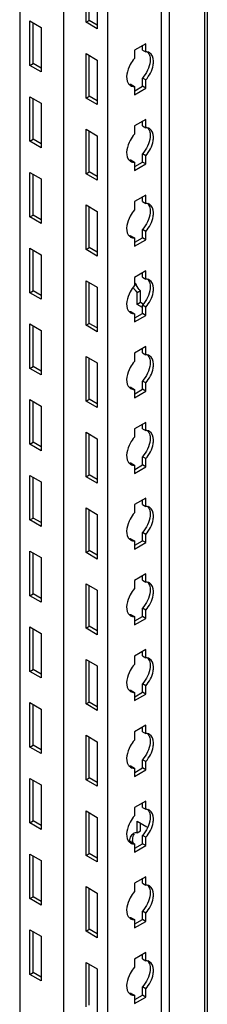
# Model space of a CAD drawing. Header units: millimetres. Extents: x 474 to 1323, y 193 to 2316.
# Tile 13 of 26: x 1271 to 1322, y 997 to 1263. Entities that reach past the tile are written whole.
import ezdxf

# ---------------------------------------------------------------- set-up
doc = ezdxf.new("R2010")
doc.units = ezdxf.units.MM
doc.header["$LTSCALE"] = 163.170487
doc.layers.get('0').update_dxf_attribs({"linetype": 'CONTINUOUS'})

msp = doc.modelspace()

# ---------------------------------------------------------------- linework, layer by layer
at = {"color": 7}
for p, q in [((1321.38, 432.33), (1321.38, 1940.41)), ((1322.04, 433.25), (1322.04, 1941.33)), ((1311.77, 1934.86), (1311.77, 426.78)), ((1283.2, 1933.67), (1283.2, 425.59)), ((1283.23, 1933.65), (1283.23, 425.57)), ((1309.54, 1933.57), (1309.54, 427.12)), ((1271.36, 1927.45), (1271.36, 432.43)), ((1295.04, 1926.84), (1295.04, 418.75)), ((1289.28, 1261.98), (1289.28, 1273.98)), ((1290.16, 1262.49), (1290.16, 1273.47)), ((1292.32, 1272.22), (1292.32, 1260.22)), ((1274.08, 1262.34), (1277.12, 1260.59)), ((1274.08, 1250.34), (1274.08, 1262.34)), ((1274.96, 1250.85), (1274.96, 1261.83)), ((1277.12, 1260.59), (1277.12, 1248.59)), ((1289.28, 1261.98), (1290.16, 1262.49)), ((1292.32, 1260.22), (1289.28, 1261.98)), ((1292.32, 1261.24), (1290.16, 1262.49)), ((1305.4, 1256.22), (1302.36, 1254.47)), ((1304.52, 1254.51), (1304.52, 1255.71)), ((1305.4, 1254), (1305.4, 1256.22)), ((1289.28, 1253.57), (1292.32, 1251.81)), ((1289.28, 1241.56), (1289.28, 1253.57)), ((1290.16, 1242.08), (1290.16, 1253.06)), ((1302.36, 1254.47), (1302.36, 1252.24)), ((1304.52, 1254.51), (1305.4, 1254)), ((1274.08, 1250.34), (1274.96, 1250.85)), ((1277.12, 1248.59), (1274.08, 1250.34)), ((1277.12, 1249.61), (1274.96, 1250.85)), ((1292.32, 1251.81), (1292.32, 1239.81)), ((1301.48, 1245.2), (1302.36, 1244.69)), ((1302.36, 1244.69), (1302.36, 1242.46)), ((1302.44, 1243.53), (1304.52, 1244.73)), ((1305.4, 1246.44), (1304.52, 1246.95)), ((1304.52, 1244.73), (1304.52, 1246.95)), ((1305.4, 1244.22), (1304.52, 1244.73)), ((1305.4, 1244.22), (1305.4, 1246.44)), ((1274.08, 1241.93), (1277.12, 1240.18)), ((1274.08, 1229.93), (1274.08, 1241.93)), ((1289.28, 1241.56), (1290.16, 1242.08)), ((1292.32, 1240.83), (1290.16, 1242.08)), ((1302.36, 1242.46), (1305.4, 1244.22)), ((1274.96, 1230.44), (1274.96, 1241.42)), ((1277.12, 1240.18), (1277.12, 1228.17)), ((1292.32, 1239.81), (1289.28, 1241.56)), ((1305.4, 1235.81), (1302.36, 1234.05)), ((1302.36, 1234.05), (1302.36, 1231.83)), ((1304.52, 1234.09), (1304.52, 1235.3)), ((1304.52, 1234.09), (1305.4, 1233.58)), ((1305.4, 1233.58), (1305.4, 1235.81)), ((1289.28, 1233.15), (1292.32, 1231.4)), ((1289.28, 1221.15), (1289.28, 1233.15)), ((1290.16, 1221.66), (1290.16, 1232.64)), ((1292.32, 1231.4), (1292.32, 1219.4)), ((1274.08, 1229.93), (1274.96, 1230.44)), ((1277.12, 1228.17), (1274.08, 1229.93)), ((1277.12, 1229.19), (1274.96, 1230.44)), ((1305.4, 1226.03), (1304.52, 1226.54)), ((1304.52, 1224.32), (1304.52, 1226.54)), ((1305.4, 1223.81), (1305.4, 1226.03)), ((1301.48, 1224.79), (1302.36, 1224.28)), ((1302.36, 1224.28), (1302.36, 1222.05)), ((1302.36, 1222.05), (1305.4, 1223.81)), ((1302.44, 1223.12), (1304.52, 1224.32)), ((1305.4, 1223.81), (1304.52, 1224.32)), ((1274.08, 1221.52), (1277.12, 1219.76)), ((1274.08, 1209.52), (1274.08, 1221.52)), ((1274.96, 1210.03), (1274.96, 1221.01)), ((1289.28, 1221.15), (1290.16, 1221.66)), ((1292.32, 1219.4), (1289.28, 1221.15)), ((1292.32, 1220.42), (1290.16, 1221.66)), ((1277.12, 1219.76), (1277.12, 1207.76)), ((1305.4, 1215.4), (1302.36, 1213.64)), ((1305.4, 1213.17), (1305.4, 1215.4)), ((1289.28, 1212.74), (1292.32, 1210.99)), ((1289.28, 1200.74), (1289.28, 1212.74)), ((1302.36, 1213.64), (1302.36, 1211.42)), ((1304.52, 1213.68), (1304.52, 1214.89)), ((1304.52, 1213.68), (1305.4, 1213.17)), ((1290.16, 1201.25), (1290.16, 1212.23)), ((1292.32, 1210.99), (1292.32, 1198.98)), ((1274.08, 1209.52), (1274.96, 1210.03)), ((1277.12, 1207.76), (1274.08, 1209.52)), ((1277.12, 1208.78), (1274.96, 1210.03)), ((1305.4, 1205.62), (1304.52, 1206.13)), ((1304.52, 1203.9), (1304.52, 1206.13)), ((1305.4, 1203.39), (1305.4, 1205.62)), ((1301.48, 1204.37), (1302.36, 1203.86)), ((1302.36, 1203.86), (1302.36, 1201.64)), ((1302.36, 1201.64), (1305.4, 1203.39)), ((1302.44, 1202.7), (1304.52, 1203.9)), ((1305.4, 1203.39), (1304.52, 1203.9)), ((1274.08, 1201.11), (1277.12, 1199.35)), ((1274.08, 1189.1), (1274.08, 1201.11)), ((1274.96, 1189.61), (1274.96, 1200.6)), ((1289.28, 1200.74), (1290.16, 1201.25)), ((1292.32, 1198.98), (1289.28, 1200.74)), ((1292.32, 1200), (1290.16, 1201.25)), ((1277.12, 1199.35), (1277.12, 1187.35)), ((1305.4, 1194.98), (1302.36, 1193.23)), ((1304.52, 1193.27), (1304.52, 1194.47)), ((1305.4, 1192.76), (1305.4, 1194.98)), ((1289.28, 1192.33), (1292.32, 1190.57)), ((1289.28, 1180.33), (1289.28, 1192.33)), ((1290.16, 1180.84), (1290.16, 1191.82)), ((1302.36, 1193.23), (1302.36, 1191)), ((1304.52, 1193.27), (1305.4, 1192.76)), ((1274.08, 1189.1), (1274.96, 1189.61)), ((1277.12, 1187.35), (1274.08, 1189.1)), ((1277.12, 1188.37), (1274.96, 1189.61)), ((1292.32, 1190.57), (1292.32, 1178.57)), ((1303.95, 1189.59), (1303.07, 1189.08)), ((1303.07, 1185.92), (1303.07, 1189.08)), ((1303.95, 1186.43), (1303.95, 1189.59)), ((1303.95, 1186.43), (1303.07, 1185.92)), ((1304.69, 1186.01), (1303.95, 1186.43)), ((1301.48, 1183.96), (1302.36, 1183.45)), ((1304.52, 1185.08), (1303.07, 1185.92)), ((1305.4, 1185.21), (1304.52, 1185.72)), ((1304.52, 1183.49), (1304.52, 1185.72)), ((1305.4, 1182.98), (1305.4, 1185.21)), ((1302.36, 1183.45), (1302.36, 1181.23)), ((1302.36, 1181.23), (1305.4, 1182.98)), ((1302.44, 1182.29), (1304.52, 1183.49)), ((1305.4, 1182.98), (1304.52, 1183.49)), ((1274.08, 1180.69), (1277.12, 1178.94)), ((1274.08, 1168.69), (1274.08, 1180.69)), ((1274.96, 1169.2), (1274.96, 1180.18)), ((1277.12, 1178.94), (1277.12, 1166.94)), ((1289.28, 1180.33), (1290.16, 1180.84)), ((1292.32, 1178.57), (1289.28, 1180.33)), ((1292.32, 1179.59), (1290.16, 1180.84)), ((1305.4, 1174.57), (1302.36, 1172.82)), ((1304.52, 1172.86), (1304.52, 1174.06)), ((1305.4, 1172.35), (1305.4, 1174.57)), ((1289.28, 1171.92), (1292.32, 1170.16)), ((1289.28, 1159.91), (1289.28, 1171.92)), ((1290.16, 1160.42), (1290.16, 1171.41)), ((1302.36, 1172.82), (1302.36, 1170.59)), ((1304.52, 1172.86), (1305.4, 1172.35)), ((1274.08, 1168.69), (1274.96, 1169.2)), ((1277.12, 1166.94), (1274.08, 1168.69)), ((1277.12, 1167.96), (1274.96, 1169.2)), ((1292.32, 1170.16), (1292.32, 1158.16)), ((1305.4, 1164.79), (1304.52, 1165.3)), ((1304.52, 1163.08), (1304.52, 1165.3)), ((1301.48, 1163.55), (1302.36, 1163.04)), ((1302.36, 1163.04), (1302.36, 1160.81)), ((1302.36, 1160.81), (1305.4, 1162.57)), ((1302.44, 1161.88), (1304.52, 1163.08)), ((1305.4, 1162.57), (1304.52, 1163.08)), ((1305.4, 1162.57), (1305.4, 1164.79)), ((1274.08, 1160.28), (1277.12, 1158.53)), ((1274.08, 1148.28), (1274.08, 1160.28)), ((1274.96, 1148.79), (1274.96, 1159.77)), ((1289.28, 1159.91), (1290.16, 1160.42)), ((1292.32, 1158.16), (1289.28, 1159.91)), ((1292.32, 1159.18), (1290.16, 1160.42)), ((1277.12, 1158.53), (1277.12, 1146.52)), ((1305.4, 1154.16), (1302.36, 1152.4)), ((1302.36, 1152.4), (1302.36, 1150.18)), ((1304.52, 1152.44), (1304.52, 1153.65)), ((1304.52, 1152.44), (1305.4, 1151.93)), ((1305.4, 1151.93), (1305.4, 1154.16)), ((1289.28, 1151.5), (1292.32, 1149.75)), ((1289.28, 1139.5), (1289.28, 1151.5)), ((1290.16, 1140.01), (1290.16, 1150.99)), ((1292.32, 1149.75), (1292.32, 1137.75)), ((1274.08, 1148.28), (1274.96, 1148.79)), ((1277.12, 1146.52), (1274.08, 1148.28)), ((1277.12, 1147.54), (1274.96, 1148.79)), ((1305.4, 1144.38), (1304.52, 1144.89)), ((1304.52, 1142.67), (1304.52, 1144.89)), ((1305.4, 1142.16), (1305.4, 1144.38)), ((1301.48, 1143.14), (1302.36, 1142.63)), ((1302.36, 1142.63), (1302.36, 1140.4)), ((1302.36, 1140.4), (1305.4, 1142.16)), ((1302.44, 1141.47), (1304.52, 1142.67)), ((1305.4, 1142.16), (1304.52, 1142.67)), ((1274.08, 1139.87), (1277.12, 1138.11)), ((1274.08, 1127.87), (1274.08, 1139.87)), ((1274.96, 1128.38), (1274.96, 1139.36)), ((1289.28, 1139.5), (1290.16, 1140.01)), ((1292.32, 1137.75), (1289.28, 1139.5)), ((1292.32, 1138.77), (1290.16, 1140.01)), ((1277.12, 1138.11), (1277.12, 1126.11)), ((1305.4, 1133.75), (1302.36, 1131.99)), ((1304.52, 1132.03), (1304.52, 1133.24)), ((1305.4, 1131.52), (1305.4, 1133.75)), ((1289.28, 1131.09), (1292.32, 1129.34)), ((1289.28, 1119.09), (1289.28, 1131.09)), ((1290.16, 1119.6), (1290.16, 1130.58)), ((1302.36, 1131.99), (1302.36, 1129.76)), ((1304.52, 1132.03), (1305.4, 1131.52)), ((1274.08, 1127.87), (1274.96, 1128.38)), ((1277.12, 1126.11), (1274.08, 1127.87)), ((1277.12, 1127.13), (1274.96, 1128.38)), ((1292.32, 1129.34), (1292.32, 1117.33)), ((1301.48, 1122.72), (1302.36, 1122.21)), ((1305.4, 1123.97), (1304.52, 1124.48)), ((1304.52, 1122.25), (1304.52, 1124.48)), ((1305.4, 1121.74), (1305.4, 1123.97)), ((1302.36, 1122.21), (1302.36, 1119.99)), ((1302.36, 1119.99), (1305.4, 1121.74)), ((1302.44, 1121.05), (1304.52, 1122.25)), ((1305.4, 1121.74), (1304.52, 1122.25)), ((1274.08, 1119.46), (1277.12, 1117.7)), ((1274.08, 1107.45), (1274.08, 1119.46)), ((1274.96, 1107.96), (1274.96, 1118.95)), ((1277.12, 1117.7), (1277.12, 1105.7)), ((1289.28, 1119.09), (1290.16, 1119.6)), ((1292.32, 1117.33), (1289.28, 1119.09)), ((1292.32, 1118.35), (1290.16, 1119.6)), ((1305.4, 1113.33), (1302.36, 1111.58)), ((1304.52, 1111.62), (1304.52, 1112.82)), ((1305.4, 1111.11), (1305.4, 1113.33)), ((1289.28, 1110.68), (1292.32, 1108.92)), ((1289.28, 1098.68), (1289.28, 1110.68)), ((1290.16, 1099.19), (1290.16, 1110.17)), ((1302.36, 1111.58), (1302.36, 1109.35)), ((1304.52, 1111.62), (1305.4, 1111.11)), ((1274.08, 1107.45), (1274.96, 1107.96)), ((1277.12, 1105.7), (1274.08, 1107.45)), ((1277.12, 1106.72), (1274.96, 1107.96)), ((1292.32, 1108.92), (1292.32, 1096.92)), ((1305.4, 1103.56), (1304.52, 1104.07)), ((1304.52, 1101.84), (1304.52, 1104.07)), ((1301.48, 1102.31), (1302.36, 1101.8)), ((1302.36, 1101.8), (1302.36, 1099.58)), ((1302.36, 1099.58), (1305.4, 1101.33)), ((1302.44, 1100.64), (1304.52, 1101.84)), ((1305.4, 1101.33), (1304.52, 1101.84)), ((1305.4, 1101.33), (1305.4, 1103.56)), ((1274.08, 1099.04), (1277.12, 1097.29)), ((1274.08, 1087.04), (1274.08, 1099.04)), ((1289.28, 1098.68), (1290.16, 1099.19)), ((1292.32, 1096.92), (1289.28, 1098.68)), ((1292.32, 1097.94), (1290.16, 1099.19)), ((1274.96, 1087.55), (1274.96, 1098.53)), ((1277.12, 1097.29), (1277.12, 1085.29)), ((1305.4, 1092.92), (1302.36, 1091.17)), ((1302.36, 1091.17), (1302.36, 1088.94)), ((1304.52, 1091.21), (1304.52, 1092.41)), ((1304.52, 1091.21), (1305.4, 1090.7)), ((1305.4, 1090.7), (1305.4, 1092.92)), ((1289.28, 1090.27), (1292.32, 1088.51)), ((1289.28, 1078.26), (1289.28, 1090.27)), ((1290.16, 1078.77), (1290.16, 1089.76)), ((1292.32, 1088.51), (1292.32, 1076.51)), ((1274.08, 1087.04), (1274.96, 1087.55)), ((1277.12, 1085.29), (1274.08, 1087.04)), ((1277.12, 1086.31), (1274.96, 1087.55)), ((1305.4, 1083.14), (1304.52, 1083.65)), ((1304.52, 1081.43), (1304.52, 1083.65)), ((1305.4, 1080.92), (1305.4, 1083.14)), ((1301.48, 1081.9), (1302.36, 1081.39)), ((1302.36, 1081.39), (1302.36, 1079.16)), ((1302.36, 1079.16), (1305.4, 1080.92)), ((1302.44, 1080.23), (1304.52, 1081.43)), ((1305.4, 1080.92), (1304.52, 1081.43)), ((1274.08, 1078.63), (1277.12, 1076.88)), ((1274.08, 1066.63), (1274.08, 1078.63)), ((1274.96, 1067.14), (1274.96, 1078.12)), ((1289.28, 1078.26), (1290.16, 1078.77)), ((1292.32, 1076.51), (1289.28, 1078.26)), ((1292.32, 1077.53), (1290.16, 1078.77)), ((1277.12, 1076.88), (1277.12, 1064.87)), ((1305.4, 1072.51), (1302.36, 1070.75)), ((1305.4, 1070.28), (1305.4, 1072.51)), ((1289.28, 1069.85), (1292.32, 1068.1)), ((1289.28, 1057.85), (1289.28, 1069.85)), ((1302.36, 1070.75), (1302.36, 1068.53)), ((1304.52, 1070.79), (1304.52, 1072)), ((1304.52, 1070.79), (1305.4, 1070.28)), ((1274.08, 1066.63), (1274.96, 1067.14)), ((1277.12, 1065.89), (1274.96, 1067.14)), ((1290.16, 1058.36), (1290.16, 1069.34)), ((1292.32, 1068.1), (1292.32, 1056.1)), ((1277.12, 1064.87), (1274.08, 1066.63)), ((1301.48, 1061.49), (1302.36, 1060.98)), ((1305.4, 1062.73), (1304.52, 1063.24)), ((1304.52, 1061.02), (1304.52, 1063.24)), ((1305.4, 1060.51), (1305.4, 1062.73)), ((1302.36, 1060.98), (1302.36, 1058.75)), ((1302.36, 1058.75), (1305.4, 1060.51)), ((1302.44, 1059.82), (1304.52, 1061.02)), ((1305.4, 1060.51), (1304.52, 1061.02)), ((1274.08, 1058.22), (1277.12, 1056.46)), ((1274.08, 1046.22), (1274.08, 1058.22)), ((1274.96, 1046.73), (1274.96, 1057.71)), ((1277.12, 1056.46), (1277.12, 1044.46)), ((1289.28, 1057.85), (1290.16, 1058.36)), ((1292.32, 1056.1), (1289.28, 1057.85)), ((1292.32, 1057.12), (1290.16, 1058.36)), ((1305.4, 1052.1), (1302.36, 1050.34)), ((1304.52, 1050.38), (1304.52, 1051.59)), ((1305.4, 1049.87), (1305.4, 1052.1)), ((1289.28, 1049.44), (1292.32, 1047.69)), ((1289.28, 1037.44), (1289.28, 1049.44)), ((1290.16, 1037.95), (1290.16, 1048.93)), ((1302.36, 1050.34), (1302.36, 1048.11)), ((1304.52, 1050.38), (1305.4, 1049.87)), ((1274.08, 1046.22), (1274.96, 1046.73)), ((1277.12, 1044.46), (1274.08, 1046.22)), ((1277.12, 1045.48), (1274.96, 1046.73)), ((1292.32, 1047.69), (1292.32, 1035.68)), ((1303.07, 1046.71), (1305.7, 1045.19)), ((1303.07, 1043.54), (1303.07, 1046.71)), ((1303.96, 1044.05), (1303.96, 1046.2)), ((1303.07, 1043.54), (1303.96, 1044.05)), ((1301.48, 1041.07), (1302.36, 1040.56)), ((1302.36, 1040.56), (1302.36, 1038.34)), ((1302.44, 1039.4), (1304.52, 1040.6)), ((1305.4, 1042.32), (1304.52, 1042.83)), ((1304.52, 1040.6), (1304.52, 1042.83)), ((1305.4, 1040.09), (1304.52, 1040.6)), ((1305.4, 1040.09), (1305.4, 1042.32)), ((1274.08, 1037.81), (1277.12, 1036.05)), ((1274.08, 1025.8), (1274.08, 1037.81)), ((1289.28, 1037.44), (1290.16, 1037.95)), ((1292.32, 1036.7), (1290.16, 1037.95)), ((1302.36, 1038.34), (1305.4, 1040.09)), ((1274.96, 1026.31), (1274.96, 1037.3)), ((1277.12, 1036.05), (1277.12, 1024.05)), ((1292.32, 1035.68), (1289.28, 1037.44)), ((1305.4, 1031.68), (1302.36, 1029.93)), ((1302.36, 1029.93), (1302.36, 1027.7)), ((1304.52, 1029.97), (1304.52, 1031.17)), ((1304.52, 1029.97), (1305.4, 1029.46)), ((1305.4, 1029.46), (1305.4, 1031.68)), ((1289.28, 1029.03), (1292.32, 1027.27)), ((1289.28, 1017.03), (1289.28, 1029.03)), ((1290.16, 1017.54), (1290.16, 1028.52)), ((1292.32, 1027.27), (1292.32, 1015.27)), ((1274.08, 1025.8), (1274.96, 1026.31)), ((1277.12, 1024.05), (1274.08, 1025.8)), ((1277.12, 1025.07), (1274.96, 1026.31)), ((1305.4, 1021.91), (1304.52, 1022.42)), ((1304.52, 1020.19), (1304.52, 1022.42)), ((1305.4, 1019.68), (1305.4, 1021.91)), ((1301.48, 1020.66), (1302.36, 1020.15)), ((1302.36, 1020.15), (1302.36, 1017.92)), ((1302.36, 1017.92), (1305.4, 1019.68)), ((1302.44, 1018.99), (1304.52, 1020.19)), ((1305.4, 1019.68), (1304.52, 1020.19)), ((1274.08, 1017.39), (1277.12, 1015.64)), ((1274.08, 1005.39), (1274.08, 1017.39)), ((1274.96, 1005.9), (1274.96, 1016.88)), ((1289.28, 1017.03), (1290.16, 1017.54)), ((1292.32, 1015.27), (1289.28, 1017.03)), ((1292.32, 1016.29), (1290.16, 1017.54)), ((1277.12, 1015.64), (1277.12, 1003.64)), ((1305.4, 1011.27), (1302.36, 1009.51)), ((1305.4, 1009.05), (1305.4, 1011.27)), ((1289.28, 1008.62), (1292.32, 1006.86)), ((1289.28, 996.61), (1289.28, 1008.62)), ((1302.36, 1009.51), (1302.36, 1007.29)), ((1304.52, 1009.56), (1304.52, 1010.76)), ((1304.52, 1009.56), (1305.4, 1009.05)), ((1274.08, 1005.39), (1274.96, 1005.9)), ((1277.12, 1004.66), (1274.96, 1005.9)), ((1290.16, 997.12), (1290.16, 1008.11)), ((1292.32, 1006.86), (1292.32, 994.86)), ((1277.12, 1003.64), (1274.08, 1005.39)), ((1305.4, 1001.49), (1304.52, 1002)), ((1304.52, 999.78), (1304.52, 1002)), ((1305.4, 999.27), (1305.4, 1001.49)), ((1301.48, 1000.25), (1302.36, 999.74)), ((1302.36, 999.74), (1302.36, 997.51)), ((1302.36, 997.51), (1305.4, 999.27)), ((1302.44, 998.58), (1304.52, 999.78)), ((1305.4, 999.27), (1304.52, 999.78))]:
    msp.add_line(p, q, dxfattribs=at)
for centre, radius, start, end in [((1302.18, 1246.41), 1.71, 226.6668, 240.1461), ((1302.18, 1226), 1.71, 226.6668, 240.1461), ((1302.18, 1205.59), 1.71, 226.6668, 240.1461), ((1310.44, 1195.37), 8.69, 204.4452, 208.722), ((1302.18, 1185.17), 1.71, 226.6668, 240.1461), ((1302.18, 1164.76), 1.71, 226.6668, 240.1461), ((1302.18, 1144.35), 1.71, 226.6668, 240.1461), ((1302.18, 1123.94), 1.71, 226.6668, 240.1461), ((1302.18, 1103.52), 1.71, 226.6668, 240.1461), ((1302.18, 1083.11), 1.71, 226.6668, 240.1461), ((1302.18, 1062.7), 1.71, 226.6668, 240.1461), ((1304.29, 1041.95), 2.36, 149.7227, 156.7957), ((1304.94, 1041.01), 3.96, 170.3926, 176.1069), ((1302.18, 1042.29), 1.71, 226.6668, 240.1461), ((1306.88, 1041.48), 5.02, 180.0421, 183.705), ((1307.45, 1041.52), 5.59, 183.683, 186.1434), ((1302.18, 1021.87), 1.71, 226.6668, 240.1461), ((1302.18, 1001.46), 1.71, 226.6668, 240.1461)]:
    msp.add_arc(centre, radius, start, end, dxfattribs=at)
for points, knots in [([(1306.51, 1252.81), (1306.61, 1252.37), (1306.65, 1250.23), (1305.62, 1248.18), (1304.52, 1246.95)], [0, 0, 0, 0, 0.217202, 1, 1, 1, 1]), ([(1305.81, 1253.97), (1305.75, 1253.98), (1305.61, 1254), (1305.47, 1254), (1305.4, 1254)], [0, 0, 0, 0, 0.493256, 1, 1, 1, 1]), ([(1307.4, 1250.44), (1307.46, 1250.8), (1307.59, 1251.95), (1307.14, 1253.35), (1306.43, 1253.76)], [0, 0, 0, 0, 0.308884, 1, 1, 1, 1]), ([(1302.36, 1252.24), (1301.91, 1251.73), (1300.59, 1249.85), (1299.8, 1246.96), (1300.7, 1245.54)], [0, 0, 0, 0, 0.288497, 1, 1, 1, 1]), ([(1300.7, 1245.54), (1300.75, 1245.47), (1300.84, 1245.34), (1300.95, 1245.22), (1301.01, 1245.17)], [0, 0, 0, 0, 0.507362, 1, 1, 1, 1]), ([(1301.48, 1245.2), (1301.41, 1245.2), (1301.27, 1245.2), (1301.13, 1245.21), (1301.07, 1245.22)], [0, 0, 0, 0, 0.506746, 1, 1, 1, 1]), ([(1301.87, 1244.73), (1301.95, 1244.71), (1302.11, 1244.69), (1302.28, 1244.68), (1302.36, 1244.69)], [0, 0, 0, 0, 0.492174, 1, 1, 1, 1]), ([(1302.36, 1231.83), (1301.91, 1231.32), (1300.59, 1229.44), (1299.8, 1226.55), (1300.7, 1225.13)], [0, 0, 0, 0, 0.288497, 1, 1, 1, 1]), ([(1306.51, 1232.4), (1306.61, 1231.95), (1306.65, 1229.82), (1305.62, 1227.77), (1304.52, 1226.54)], [0, 0, 0, 0, 0.217202, 1, 1, 1, 1]), ([(1305.81, 1233.56), (1305.75, 1233.57), (1305.61, 1233.59), (1305.47, 1233.59), (1305.4, 1233.58)], [0, 0, 0, 0, 0.493256, 1, 1, 1, 1]), ([(1307.4, 1230.03), (1307.46, 1230.39), (1307.59, 1231.54), (1307.14, 1232.94), (1306.43, 1233.35)], [0, 0, 0, 0, 0.308884, 1, 1, 1, 1]), ([(1300.7, 1225.13), (1300.75, 1225.06), (1300.84, 1224.93), (1300.95, 1224.81), (1301.01, 1224.75)], [0, 0, 0, 0, 0.507362, 1, 1, 1, 1]), ([(1301.48, 1224.79), (1301.41, 1224.78), (1301.27, 1224.78), (1301.13, 1224.8), (1301.07, 1224.81)], [0, 0, 0, 0, 0.506746, 1, 1, 1, 1]), ([(1301.87, 1224.31), (1301.95, 1224.3), (1302.11, 1224.27), (1302.28, 1224.27), (1302.36, 1224.28)], [0, 0, 0, 0, 0.492174, 1, 1, 1, 1]), ([(1305.81, 1213.15), (1305.75, 1213.16), (1305.61, 1213.17), (1305.47, 1213.17), (1305.4, 1213.17)], [0, 0, 0, 0, 0.493256, 1, 1, 1, 1]), ([(1307.4, 1209.61), (1307.46, 1209.98), (1307.59, 1211.13), (1307.14, 1212.52), (1306.43, 1212.93)], [0, 0, 0, 0, 0.308884, 1, 1, 1, 1]), ([(1302.36, 1211.42), (1301.91, 1210.91), (1300.59, 1209.02), (1299.8, 1206.14), (1300.7, 1204.72)], [0, 0, 0, 0, 0.288497, 1, 1, 1, 1]), ([(1306.51, 1211.99), (1306.61, 1211.54), (1306.65, 1209.41), (1305.62, 1207.35), (1304.52, 1206.13)], [0, 0, 0, 0, 0.217202, 1, 1, 1, 1]), ([(1300.7, 1204.72), (1300.75, 1204.65), (1300.84, 1204.51), (1300.95, 1204.4), (1301.01, 1204.34)], [0, 0, 0, 0, 0.507362, 1, 1, 1, 1]), ([(1301.48, 1204.37), (1301.41, 1204.37), (1301.27, 1204.37), (1301.13, 1204.39), (1301.07, 1204.4)], [0, 0, 0, 0, 0.506746, 1, 1, 1, 1]), ([(1301.87, 1203.9), (1301.95, 1203.88), (1302.11, 1203.86), (1302.28, 1203.86), (1302.36, 1203.86)], [0, 0, 0, 0, 0.492174, 1, 1, 1, 1]), ([(1306.51, 1191.58), (1306.61, 1191.13), (1306.65, 1189), (1305.62, 1186.94), (1304.52, 1185.72)], [0, 0, 0, 0, 0.217202, 1, 1, 1, 1]), ([(1305.81, 1192.74), (1305.75, 1192.75), (1305.61, 1192.76), (1305.47, 1192.76), (1305.4, 1192.76)], [0, 0, 0, 0, 0.493256, 1, 1, 1, 1]), ([(1307.4, 1189.2), (1307.46, 1189.56), (1307.59, 1190.71), (1307.14, 1192.11), (1306.43, 1192.52)], [0, 0, 0, 0, 0.308884, 1, 1, 1, 1]), ([(1302.36, 1191), (1301.91, 1190.5), (1300.59, 1188.61), (1299.8, 1185.72), (1300.7, 1184.3)], [0, 0, 0, 0, 0.288497, 1, 1, 1, 1]), ([(1300.7, 1184.3), (1300.75, 1184.23), (1300.84, 1184.1), (1300.95, 1183.98), (1301.01, 1183.93)], [0, 0, 0, 0, 0.507362, 1, 1, 1, 1]), ([(1301.48, 1183.96), (1301.41, 1183.96), (1301.27, 1183.96), (1301.13, 1183.97), (1301.07, 1183.98)], [0, 0, 0, 0, 0.506746, 1, 1, 1, 1]), ([(1301.87, 1183.49), (1301.95, 1183.47), (1302.11, 1183.45), (1302.28, 1183.45), (1302.36, 1183.45)], [0, 0, 0, 0, 0.492174, 1, 1, 1, 1]), ([(1302.36, 1170.59), (1301.91, 1170.08), (1300.59, 1168.2), (1299.8, 1165.31), (1300.7, 1163.89)], [0, 0, 0, 0, 0.288497, 1, 1, 1, 1]), ([(1306.51, 1171.16), (1306.61, 1170.72), (1306.65, 1168.58), (1305.62, 1166.53), (1304.52, 1165.3)], [0, 0, 0, 0, 0.217202, 1, 1, 1, 1]), ([(1305.81, 1172.32), (1305.75, 1172.33), (1305.61, 1172.35), (1305.47, 1172.35), (1305.4, 1172.35)], [0, 0, 0, 0, 0.493256, 1, 1, 1, 1]), ([(1307.4, 1168.79), (1307.46, 1169.15), (1307.59, 1170.3), (1307.14, 1171.7), (1306.43, 1172.11)], [0, 0, 0, 0, 0.308884, 1, 1, 1, 1]), ([(1300.7, 1163.89), (1300.75, 1163.82), (1300.84, 1163.69), (1300.95, 1163.57), (1301.01, 1163.52)], [0, 0, 0, 0, 0.507362, 1, 1, 1, 1]), ([(1301.48, 1163.55), (1301.41, 1163.55), (1301.27, 1163.55), (1301.13, 1163.56), (1301.07, 1163.57)], [0, 0, 0, 0, 0.506746, 1, 1, 1, 1]), ([(1301.87, 1163.08), (1301.95, 1163.06), (1302.11, 1163.04), (1302.28, 1163.03), (1302.36, 1163.04)], [0, 0, 0, 0, 0.492174, 1, 1, 1, 1]), ([(1305.81, 1151.91), (1305.75, 1151.92), (1305.61, 1151.93), (1305.47, 1151.94), (1305.4, 1151.93)], [0, 0, 0, 0, 0.493256, 1, 1, 1, 1]), ([(1307.4, 1148.38), (1307.46, 1148.74), (1307.59, 1149.89), (1307.14, 1151.29), (1306.43, 1151.7)], [0, 0, 0, 0, 0.308884, 1, 1, 1, 1]), ([(1302.36, 1150.18), (1301.91, 1149.67), (1300.59, 1147.79), (1299.8, 1144.9), (1300.7, 1143.48)], [0, 0, 0, 0, 0.288497, 1, 1, 1, 1]), ([(1306.51, 1150.75), (1306.61, 1150.3), (1306.65, 1148.17), (1305.62, 1146.12), (1304.52, 1144.89)], [0, 0, 0, 0, 0.217202, 1, 1, 1, 1]), ([(1300.7, 1143.48), (1300.75, 1143.41), (1300.84, 1143.28), (1300.95, 1143.16), (1301.01, 1143.1)], [0, 0, 0, 0, 0.507362, 1, 1, 1, 1]), ([(1301.48, 1143.14), (1301.41, 1143.13), (1301.27, 1143.13), (1301.13, 1143.15), (1301.07, 1143.16)], [0, 0, 0, 0, 0.506746, 1, 1, 1, 1]), ([(1301.87, 1142.66), (1301.95, 1142.65), (1302.11, 1142.62), (1302.28, 1142.62), (1302.36, 1142.63)], [0, 0, 0, 0, 0.492174, 1, 1, 1, 1]), ([(1305.81, 1131.5), (1305.75, 1131.51), (1305.61, 1131.52), (1305.47, 1131.52), (1305.4, 1131.52)], [0, 0, 0, 0, 0.493256, 1, 1, 1, 1]), ([(1307.4, 1127.96), (1307.46, 1128.33), (1307.59, 1129.48), (1307.14, 1130.87), (1306.43, 1131.28)], [0, 0, 0, 0, 0.308884, 1, 1, 1, 1]), ([(1302.36, 1129.76), (1301.91, 1129.26), (1300.59, 1127.37), (1299.8, 1124.49), (1300.7, 1123.07)], [0, 0, 0, 0, 0.288497, 1, 1, 1, 1]), ([(1306.51, 1130.34), (1306.61, 1129.89), (1306.65, 1127.76), (1305.62, 1125.7), (1304.52, 1124.48)], [0, 0, 0, 0, 0.217202, 1, 1, 1, 1]), ([(1300.7, 1123.07), (1300.75, 1123), (1300.84, 1122.86), (1300.95, 1122.74), (1301.01, 1122.69)], [0, 0, 0, 0, 0.507362, 1, 1, 1, 1]), ([(1301.48, 1122.72), (1301.41, 1122.72), (1301.27, 1122.72), (1301.13, 1122.74), (1301.07, 1122.75)], [0, 0, 0, 0, 0.506746, 1, 1, 1, 1]), ([(1301.87, 1122.25), (1301.95, 1122.23), (1302.11, 1122.21), (1302.28, 1122.21), (1302.36, 1122.21)], [0, 0, 0, 0, 0.492174, 1, 1, 1, 1]), ([(1302.36, 1109.35), (1301.91, 1108.84), (1300.59, 1106.96), (1299.8, 1104.07), (1300.7, 1102.65)], [0, 0, 0, 0, 0.288497, 1, 1, 1, 1]), ([(1306.51, 1109.92), (1306.61, 1109.48), (1306.65, 1107.34), (1305.62, 1105.29), (1304.52, 1104.07)], [0, 0, 0, 0, 0.217202, 1, 1, 1, 1]), ([(1305.81, 1111.08), (1305.75, 1111.1), (1305.61, 1111.11), (1305.47, 1111.11), (1305.4, 1111.11)], [0, 0, 0, 0, 0.493256, 1, 1, 1, 1]), ([(1307.4, 1107.55), (1307.46, 1107.91), (1307.59, 1109.06), (1307.14, 1110.46), (1306.43, 1110.87)], [0, 0, 0, 0, 0.308884, 1, 1, 1, 1]), ([(1300.7, 1102.65), (1300.75, 1102.58), (1300.84, 1102.45), (1300.95, 1102.33), (1301.01, 1102.28)], [0, 0, 0, 0, 0.507362, 1, 1, 1, 1]), ([(1301.48, 1102.31), (1301.41, 1102.31), (1301.27, 1102.31), (1301.13, 1102.32), (1301.07, 1102.33)], [0, 0, 0, 0, 0.506746, 1, 1, 1, 1]), ([(1301.87, 1101.84), (1301.95, 1101.82), (1302.11, 1101.8), (1302.28, 1101.8), (1302.36, 1101.8)], [0, 0, 0, 0, 0.492174, 1, 1, 1, 1]), ([(1305.81, 1090.67), (1305.75, 1090.68), (1305.61, 1090.7), (1305.47, 1090.7), (1305.4, 1090.7)], [0, 0, 0, 0, 0.493256, 1, 1, 1, 1]), ([(1302.36, 1088.94), (1301.91, 1088.43), (1300.59, 1086.55), (1299.8, 1083.66), (1300.7, 1082.24)], [0, 0, 0, 0, 0.288497, 1, 1, 1, 1]), ([(1306.51, 1089.51), (1306.61, 1089.07), (1306.65, 1086.93), (1305.62, 1084.88), (1304.52, 1083.65)], [0, 0, 0, 0, 0.217202, 1, 1, 1, 1]), ([(1307.4, 1087.14), (1307.46, 1087.5), (1307.59, 1088.65), (1307.14, 1090.05), (1306.43, 1090.46)], [0, 0, 0, 0, 0.308884, 1, 1, 1, 1]), ([(1300.7, 1082.24), (1300.75, 1082.17), (1300.84, 1082.04), (1300.95, 1081.92), (1301.01, 1081.87)], [0, 0, 0, 0, 0.507362, 1, 1, 1, 1]), ([(1301.48, 1081.9), (1301.41, 1081.9), (1301.27, 1081.9), (1301.13, 1081.91), (1301.07, 1081.92)], [0, 0, 0, 0, 0.506746, 1, 1, 1, 1]), ([(1301.87, 1081.42), (1301.95, 1081.41), (1302.11, 1081.39), (1302.28, 1081.38), (1302.36, 1081.39)], [0, 0, 0, 0, 0.492174, 1, 1, 1, 1]), ([(1305.81, 1070.26), (1305.75, 1070.27), (1305.61, 1070.28), (1305.47, 1070.29), (1305.4, 1070.28)], [0, 0, 0, 0, 0.493256, 1, 1, 1, 1]), ([(1307.4, 1066.73), (1307.46, 1067.09), (1307.59, 1068.24), (1307.14, 1069.64), (1306.43, 1070.04)], [0, 0, 0, 0, 0.308884, 1, 1, 1, 1]), ([(1302.36, 1068.53), (1301.91, 1068.02), (1300.59, 1066.14), (1299.8, 1063.25), (1300.7, 1061.83)], [0, 0, 0, 0, 0.288497, 1, 1, 1, 1]), ([(1306.51, 1069.1), (1306.61, 1068.65), (1306.65, 1066.52), (1305.62, 1064.47), (1304.52, 1063.24)], [0, 0, 0, 0, 0.217202, 1, 1, 1, 1]), ([(1300.7, 1061.83), (1300.75, 1061.76), (1300.84, 1061.63), (1300.95, 1061.51), (1301.01, 1061.45)], [0, 0, 0, 0, 0.507362, 1, 1, 1, 1]), ([(1301.48, 1061.49), (1301.41, 1061.48), (1301.27, 1061.48), (1301.13, 1061.5), (1301.07, 1061.51)], [0, 0, 0, 0, 0.506746, 1, 1, 1, 1]), ([(1301.87, 1061.01), (1301.95, 1061), (1302.11, 1060.97), (1302.28, 1060.97), (1302.36, 1060.98)], [0, 0, 0, 0, 0.492174, 1, 1, 1, 1]), ([(1306.51, 1048.69), (1306.61, 1048.24), (1306.65, 1046.11), (1305.62, 1044.05), (1304.52, 1042.83)], [0, 0, 0, 0, 0.217202, 1, 1, 1, 1]), ([(1305.81, 1049.85), (1305.75, 1049.86), (1305.61, 1049.87), (1305.47, 1049.87), (1305.4, 1049.87)], [0, 0, 0, 0, 0.493256, 1, 1, 1, 1]), ([(1307.4, 1046.31), (1307.46, 1046.68), (1307.59, 1047.83), (1307.14, 1049.22), (1306.43, 1049.63)], [0, 0, 0, 0, 0.308884, 1, 1, 1, 1]), ([(1302.36, 1048.11), (1301.91, 1047.61), (1300.59, 1045.72), (1299.8, 1042.84), (1300.7, 1041.41)], [0, 0, 0, 0, 0.288497, 1, 1, 1, 1]), ([(1303.07, 1043.54), (1302.99, 1043.55), (1302.82, 1043.54), (1302.65, 1043.52), (1302.57, 1043.5)], [0, 0, 0, 0, 0.508233, 1, 1, 1, 1]), ([(1300.7, 1041.41), (1300.75, 1041.35), (1300.84, 1041.21), (1300.95, 1041.09), (1301.01, 1041.04)], [0, 0, 0, 0, 0.507362, 1, 1, 1, 1]), ([(1301.48, 1041.07), (1301.41, 1041.07), (1301.27, 1041.07), (1301.13, 1041.09), (1301.07, 1041.1)], [0, 0, 0, 0, 0.506746, 1, 1, 1, 1]), ([(1301.87, 1040.6), (1301.95, 1040.58), (1302.11, 1040.56), (1302.28, 1040.56), (1302.36, 1040.56)], [0, 0, 0, 0, 0.492174, 1, 1, 1, 1]), ([(1302.36, 1027.7), (1301.91, 1027.19), (1300.59, 1025.31), (1299.8, 1022.42), (1300.7, 1021)], [0, 0, 0, 0, 0.288497, 1, 1, 1, 1]), ([(1306.51, 1028.27), (1306.61, 1027.83), (1306.65, 1025.69), (1305.62, 1023.64), (1304.52, 1022.42)], [0, 0, 0, 0, 0.217202, 1, 1, 1, 1]), ([(1305.81, 1029.43), (1305.75, 1029.45), (1305.61, 1029.46), (1305.47, 1029.46), (1305.4, 1029.46)], [0, 0, 0, 0, 0.493256, 1, 1, 1, 1]), ([(1307.4, 1025.9), (1307.46, 1026.26), (1307.59, 1027.41), (1307.14, 1028.81), (1306.43, 1029.22)], [0, 0, 0, 0, 0.308884, 1, 1, 1, 1]), ([(1300.7, 1021), (1300.75, 1020.93), (1300.84, 1020.8), (1300.95, 1020.68), (1301.01, 1020.63)], [0, 0, 0, 0, 0.507362, 1, 1, 1, 1]), ([(1301.48, 1020.66), (1301.41, 1020.66), (1301.27, 1020.66), (1301.13, 1020.67), (1301.07, 1020.68)], [0, 0, 0, 0, 0.506746, 1, 1, 1, 1]), ([(1301.87, 1020.19), (1301.95, 1020.17), (1302.11, 1020.15), (1302.28, 1020.15), (1302.36, 1020.15)], [0, 0, 0, 0, 0.492174, 1, 1, 1, 1]), ([(1305.81, 1009.02), (1305.75, 1009.03), (1305.61, 1009.05), (1305.47, 1009.05), (1305.4, 1009.05)], [0, 0, 0, 0, 0.493256, 1, 1, 1, 1]), ([(1307.4, 1005.49), (1307.46, 1005.85), (1307.59, 1007), (1307.14, 1008.4), (1306.43, 1008.81)], [0, 0, 0, 0, 0.308884, 1, 1, 1, 1]), ([(1302.36, 1007.29), (1301.91, 1006.78), (1300.59, 1004.9), (1299.8, 1002.01), (1300.7, 1000.59)], [0, 0, 0, 0, 0.288497, 1, 1, 1, 1]), ([(1306.51, 1007.86), (1306.61, 1007.42), (1306.65, 1005.28), (1305.62, 1003.23), (1304.52, 1002)], [0, 0, 0, 0, 0.217202, 1, 1, 1, 1]), ([(1300.7, 1000.59), (1300.75, 1000.52), (1300.84, 1000.39), (1300.95, 1000.27), (1301.01, 1000.21)], [0, 0, 0, 0, 0.507362, 1, 1, 1, 1]), ([(1301.48, 1000.25), (1301.41, 1000.24), (1301.27, 1000.25), (1301.13, 1000.26), (1301.07, 1000.27)], [0, 0, 0, 0, 0.506746, 1, 1, 1, 1]), ([(1301.87, 999.77), (1301.95, 999.76), (1302.11, 999.74), (1302.28, 999.73), (1302.36, 999.74)], [0, 0, 0, 0, 0.492174, 1, 1, 1, 1])]:
    msp.add_open_spline(points, degree=3, knots=knots, dxfattribs=at)
for points in [[(1306.43, 1253.76), (1306.24, 1253.87), (1306.03, 1253.94), (1305.81, 1253.97)], [(1305.87, 1254.03), (1306.2, 1253.71), (1306.41, 1253.26), (1306.51, 1252.81)], [(1305.4, 1246.44), (1306.4, 1247.55), (1307.14, 1248.97), (1307.4, 1250.44)], [(1301.33, 1244.93), (1301.5, 1244.83), (1301.68, 1244.76), (1301.87, 1244.73)], [(1306.43, 1233.35), (1306.24, 1233.45), (1306.03, 1233.53), (1305.81, 1233.56)], [(1305.87, 1233.62), (1306.2, 1233.3), (1306.41, 1232.85), (1306.51, 1232.4)], [(1305.4, 1226.03), (1306.4, 1227.14), (1307.14, 1228.56), (1307.4, 1230.03)], [(1301.33, 1224.51), (1301.5, 1224.42), (1301.68, 1224.35), (1301.87, 1224.31)], [(1306.43, 1212.93), (1306.24, 1213.04), (1306.03, 1213.11), (1305.81, 1213.15)], [(1305.87, 1213.2), (1306.2, 1212.89), (1306.41, 1212.44), (1306.51, 1211.99)], [(1305.4, 1205.62), (1306.4, 1206.73), (1307.14, 1208.15), (1307.4, 1209.61)], [(1301.33, 1204.1), (1301.5, 1204.01), (1301.68, 1203.94), (1301.87, 1203.9)], [(1306.43, 1192.52), (1306.24, 1192.63), (1306.03, 1192.7), (1305.81, 1192.74)], [(1305.87, 1192.79), (1306.2, 1192.48), (1306.41, 1192.02), (1306.51, 1191.58)], [(1302.07, 1190.45), (1302.36, 1189.97), (1302.69, 1189.5), (1303.07, 1189.08)], [(1303.95, 1189.59), (1303.52, 1190.08), (1303.14, 1190.62), (1302.82, 1191.2)], [(1305.4, 1185.21), (1306.4, 1186.31), (1307.14, 1187.74), (1307.4, 1189.2)], [(1301.33, 1183.69), (1301.5, 1183.59), (1301.68, 1183.53), (1301.87, 1183.49)], [(1306.43, 1172.11), (1306.24, 1172.22), (1306.03, 1172.29), (1305.81, 1172.32)], [(1305.87, 1172.38), (1306.2, 1172.06), (1306.41, 1171.61), (1306.51, 1171.16)], [(1305.4, 1164.79), (1306.4, 1165.9), (1307.14, 1167.32), (1307.4, 1168.79)], [(1301.33, 1163.28), (1301.5, 1163.18), (1301.68, 1163.11), (1301.87, 1163.08)], [(1306.43, 1151.7), (1306.24, 1151.8), (1306.03, 1151.88), (1305.81, 1151.91)], [(1305.87, 1151.97), (1306.2, 1151.65), (1306.41, 1151.2), (1306.51, 1150.75)], [(1305.4, 1144.38), (1306.4, 1145.49), (1307.14, 1146.91), (1307.4, 1148.38)], [(1301.33, 1142.86), (1301.5, 1142.77), (1301.68, 1142.7), (1301.87, 1142.66)], [(1306.43, 1131.28), (1306.24, 1131.39), (1306.03, 1131.46), (1305.81, 1131.5)], [(1305.87, 1131.55), (1306.2, 1131.24), (1306.41, 1130.78), (1306.51, 1130.34)], [(1305.4, 1123.97), (1306.4, 1125.08), (1307.14, 1126.5), (1307.4, 1127.96)], [(1301.33, 1122.45), (1301.5, 1122.36), (1301.68, 1122.29), (1301.87, 1122.25)], [(1306.43, 1110.87), (1306.24, 1110.98), (1306.03, 1111.05), (1305.81, 1111.08)], [(1305.87, 1111.14), (1306.2, 1110.83), (1306.41, 1110.37), (1306.51, 1109.92)], [(1305.4, 1103.56), (1306.4, 1104.66), (1307.14, 1106.09), (1307.4, 1107.55)], [(1301.33, 1102.04), (1301.5, 1101.94), (1301.68, 1101.88), (1301.87, 1101.84)], [(1306.43, 1090.46), (1306.24, 1090.57), (1306.03, 1090.64), (1305.81, 1090.67)], [(1305.87, 1090.73), (1306.2, 1090.41), (1306.41, 1089.96), (1306.51, 1089.51)], [(1305.4, 1083.14), (1306.4, 1084.25), (1307.14, 1085.67), (1307.4, 1087.14)], [(1301.33, 1081.63), (1301.5, 1081.53), (1301.68, 1081.46), (1301.87, 1081.42)], [(1306.43, 1070.04), (1306.24, 1070.15), (1306.03, 1070.23), (1305.81, 1070.26)], [(1305.87, 1070.32), (1306.2, 1070), (1306.41, 1069.55), (1306.51, 1069.1)], [(1305.4, 1062.73), (1306.4, 1063.84), (1307.14, 1065.26), (1307.4, 1066.73)], [(1301.33, 1061.21), (1301.5, 1061.12), (1301.68, 1061.05), (1301.87, 1061.01)], [(1306.43, 1049.63), (1306.24, 1049.74), (1306.03, 1049.81), (1305.81, 1049.85)], [(1305.87, 1049.9), (1306.2, 1049.59), (1306.41, 1049.13), (1306.51, 1048.69)], [(1305.4, 1042.32), (1306.4, 1043.43), (1307.14, 1044.85), (1307.4, 1046.31)], [(1302.04, 1043.3), (1301.68, 1043.1), (1301.4, 1042.74), (1301.24, 1042.37)], [(1302.57, 1043.5), (1302.38, 1043.47), (1302.2, 1043.4), (1302.04, 1043.3)], [(1301.24, 1042.37), (1301.14, 1042.14), (1301.08, 1041.91), (1301.04, 1041.67)], [(1301.33, 1040.8), (1301.5, 1040.71), (1301.68, 1040.64), (1301.87, 1040.6)], [(1301.87, 1041.48), (1301.87, 1041.95), (1301.94, 1042.44), (1302.12, 1042.88)], [(1306.43, 1029.22), (1306.24, 1029.33), (1306.03, 1029.4), (1305.81, 1029.43)], [(1305.87, 1029.49), (1306.2, 1029.18), (1306.41, 1028.72), (1306.51, 1028.27)], [(1305.4, 1021.91), (1306.4, 1023.01), (1307.14, 1024.44), (1307.4, 1025.9)], [(1301.33, 1020.39), (1301.5, 1020.29), (1301.68, 1020.22), (1301.87, 1020.19)], [(1306.43, 1008.81), (1306.24, 1008.92), (1306.03, 1008.99), (1305.81, 1009.02)], [(1305.87, 1009.08), (1306.2, 1008.76), (1306.41, 1008.31), (1306.51, 1007.86)], [(1305.4, 1001.49), (1306.4, 1002.6), (1307.14, 1004.02), (1307.4, 1005.49)], [(1301.33, 999.98), (1301.5, 999.88), (1301.68, 999.81), (1301.87, 999.77)]]:
    msp.add_open_spline(points, degree=3, dxfattribs=at)

doc.saveas('drawing.dxf')
